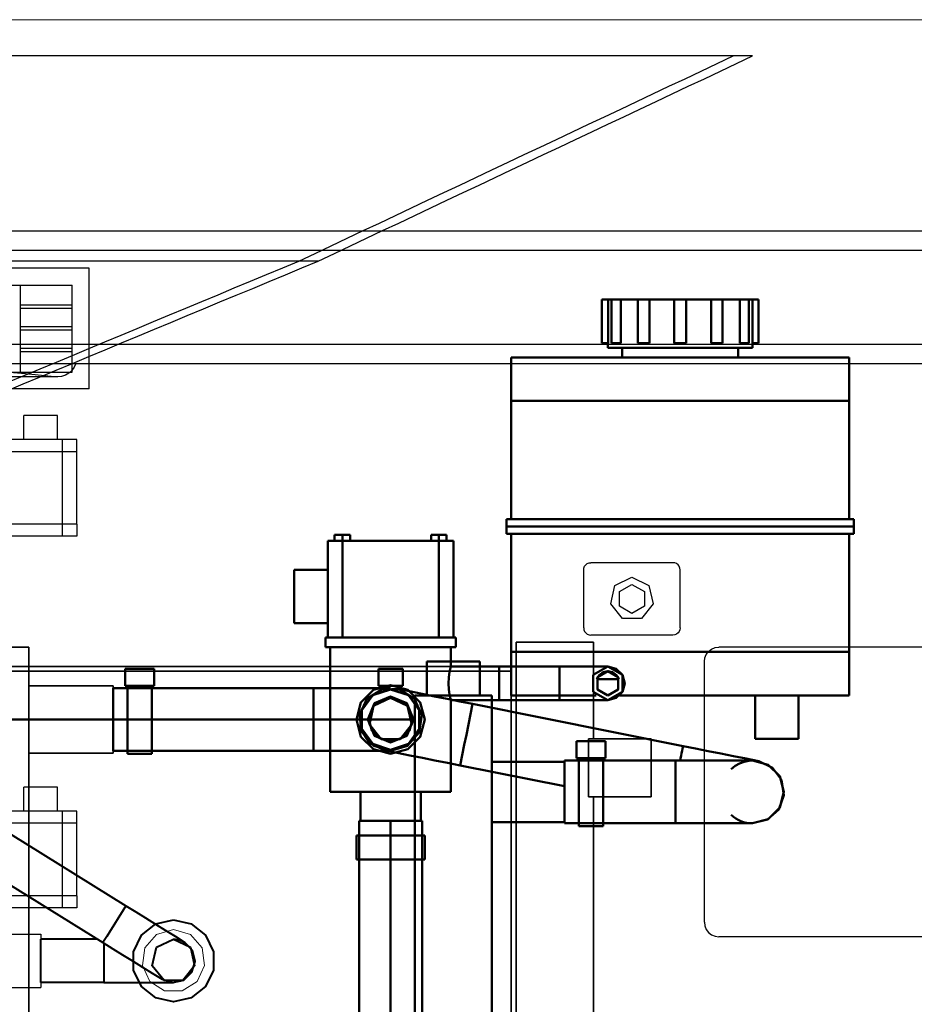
# Model space of a CAD drawing. Header units: millimetres. Extents: x 0 to 1340, y 0 to 800.
# Tile 98 of 100: x 1164 to 1226, y 569 to 637. Entities that reach past the tile are written whole.
import ezdxf

# ---------------------------------------------------------------- set-up
doc = ezdxf.new("R2010")
doc.units = ezdxf.units.MM
for name, color, linetype, lineweight, true_color in [('CONTEXT', 7, 'Continuous', 18, 0xa5a5a5), ('COOLANT', 7, 'Continuous', 50, 0x1e8c46), ('DUCT', 7, 'Continuous', 30, 0x5a6ec8), ('ELEC', 7, 'Continuous', 30, 0x9650aa), ('HVAC', 7, 'Continuous', 30, 0x464646), ('OUTLINE', 7, 'Continuous', 35, 0x141414), ('REFRIG', 7, 'Continuous', 40, 0xc83c28)]:
    doc.layers.add(name, color=color, linetype=linetype, lineweight=lineweight, true_color=true_color)

msp = doc.modelspace()

# ---------------------------------------------------------------- linework, layer by layer
at = {"layer": 'CONTEXT'}
for points in [[(1276.667, 636.667), (993.333, 636.667)], [(1175, 573.833), (1176.171, 573.489), (1176.971, 572.567), (1177.145, 571.358), (1176.637, 570.248), (1175.61, 569.588), (1174.39, 569.588), (1173.363, 570.248), (1172.855, 571.358), (1173.029, 572.567), (1173.829, 573.489), (1175, 573.833)]]:
    msp.add_lwpolyline(points, dxfattribs=at)
at = {"layer": 'COOLANT'}
for points in [[(1204.583, 617.333), (1204.656, 617.333), (1204.728, 617.333), (1204.8, 617.333), (1204.873, 617.333), (1204.945, 617.333), (1205.017, 617.333)], [(1204.583, 614.333), (1204.583, 617.333)], [(1205.017, 617.333), (1205.057, 617.333), (1205.096, 617.333), (1205.135, 617.333), (1205.175, 617.333), (1205.214, 617.333), (1205.253, 617.333)], [(1205.017, 614.333), (1205.017, 617.333)], [(1205.253, 617.333), (1205.36, 617.333), (1205.466, 617.333), (1205.573, 617.333), (1205.68, 617.333), (1205.786, 617.333), (1205.893, 617.333)], [(1205.253, 614.333), (1205.253, 617.333)], [(1205.893, 617.333), (1206.091, 617.333), (1206.29, 617.333), (1206.488, 617.333), (1206.687, 617.333), (1206.885, 617.333), (1207.083, 617.333)], [(1205.893, 614.333), (1205.893, 617.333)], [(1207.083, 617.333), (1207.214, 617.333), (1207.345, 617.333), (1207.476, 617.333), (1207.607, 617.333), (1207.738, 617.333), (1207.869, 617.333)], [(1207.083, 614.333), (1207.083, 617.333)], [(1207.869, 617.333), (1208.155, 617.333), (1208.441, 617.333), (1208.726, 617.333), (1209.012, 617.333), (1209.298, 617.333), (1209.583, 617.333)], [(1207.869, 614.333), (1207.869, 617.333)], [(1209.584, 617.333), (1209.584, 617.333), (1209.584, 617.333), (1209.584, 617.333), (1209.583, 617.333), (1209.583, 617.333), (1209.583, 617.333)], [(1209.583, 617.333), (1209.722, 617.333), (1209.861, 617.333), (1210, 617.333), (1210.139, 617.333), (1210.278, 617.333), (1210.417, 617.333)], [(1209.583, 614.333), (1209.583, 617.333)], [(1210.416, 617.333), (1210.413, 617.333), (1210.41, 617.333), (1210.406, 617.333), (1210.403, 617.333), (1210.4, 617.333), (1210.396, 617.333)], [(1210.417, 617.333), (1210.417, 617.333), (1210.417, 617.333), (1210.416, 617.333), (1210.416, 617.333), (1210.416, 617.333), (1210.416, 617.333)], [(1210.417, 617.333), (1210.702, 617.333), (1210.988, 617.333), (1211.274, 617.333), (1211.559, 617.333), (1211.845, 617.333), (1212.131, 617.333)], [(1210.417, 614.333), (1210.417, 617.333)], [(1212.131, 617.333), (1212.262, 617.333), (1212.393, 617.333), (1212.524, 617.333), (1212.655, 617.333), (1212.786, 617.333), (1212.917, 617.333)], [(1212.131, 614.333), (1212.131, 617.333)], [(1212.917, 617.333), (1213.115, 617.333), (1213.313, 617.333), (1213.512, 617.333), (1213.71, 617.333), (1213.909, 617.333), (1214.107, 617.333)], [(1212.917, 614.333), (1212.917, 617.333)], [(1214.107, 617.333), (1214.214, 617.333), (1214.32, 617.333), (1214.427, 617.333), (1214.534, 617.333), (1214.64, 617.333), (1214.747, 617.333)], [(1214.107, 614.333), (1214.107, 617.333)], [(1214.747, 617.333), (1214.786, 617.333), (1214.825, 617.333), (1214.865, 617.333), (1214.904, 617.333), (1214.943, 617.333), (1214.983, 617.333)], [(1214.747, 614.333), (1214.747, 617.333)], [(1214.983, 617.333), (1215.055, 617.333), (1215.127, 617.333), (1215.2, 617.333), (1215.272, 617.333), (1215.344, 617.333), (1215.417, 617.333)], [(1214.983, 614.333), (1214.983, 617.333)], [(1215.417, 614.333), (1215.417, 617.333)], [(1204.583, 614.333), (1204.656, 614.333), (1204.728, 614.333), (1204.8, 614.333), (1204.873, 614.333), (1204.945, 614.333), (1205.017, 614.333)], [(1205, 614), (1205, 614.333)], [(1205.253, 614.333), (1205.36, 614.333), (1205.466, 614.333), (1205.573, 614.333), (1205.68, 614.333), (1205.786, 614.333), (1205.893, 614.333)], [(1207.083, 614.333), (1207.214, 614.333), (1207.345, 614.333), (1207.476, 614.333), (1207.607, 614.333), (1207.738, 614.333), (1207.869, 614.333)], [(1209.584, 614.333), (1209.584, 614.333), (1209.584, 614.333), (1209.584, 614.333), (1209.583, 614.333), (1209.583, 614.333), (1209.583, 614.333)], [(1209.583, 614.333), (1209.722, 614.333), (1209.861, 614.333), (1210, 614.333), (1210.139, 614.333), (1210.278, 614.333), (1210.417, 614.333)], [(1210.417, 614.333), (1210.417, 614.333), (1210.417, 614.333), (1210.416, 614.333), (1210.416, 614.333), (1210.416, 614.333), (1210.416, 614.333)], [(1212.131, 614.333), (1212.262, 614.333), (1212.393, 614.333), (1212.524, 614.333), (1212.655, 614.333), (1212.786, 614.333), (1212.917, 614.333)], [(1214.107, 614.333), (1214.214, 614.333), (1214.32, 614.333), (1214.427, 614.333), (1214.534, 614.333), (1214.64, 614.333), (1214.747, 614.333)], [(1214.983, 614.333), (1215.055, 614.333), (1215.127, 614.333), (1215.2, 614.333), (1215.272, 614.333), (1215.344, 614.333), (1215.417, 614.333)], [(1215, 614), (1215, 614.333)], [(1205, 614), (1206.25, 614), (1207.5, 614), (1208.75, 614), (1210, 614), (1211.25, 614), (1212.5, 614), (1213.75, 614), (1215, 614)], [(1206, 613.333), (1206, 614)], [(1214, 613.333), (1214, 614)], [(1221.667, 613.333), (1198.333, 613.333)], [(1198.333, 610.333), (1198.333, 610.833), (1198.333, 611.333), (1198.333, 611.833), (1198.333, 612.333), (1198.333, 612.833), (1198.333, 613.333)], [(1221.667, 610.333), (1221.667, 610.833), (1221.667, 611.333), (1221.667, 611.833), (1221.667, 612.333), (1221.667, 612.833), (1221.667, 613.333)], [(1198.333, 602.167), (1198.333, 610.333)], [(1221.667, 610.333), (1198.333, 610.333)], [(1221.667, 602.167), (1221.667, 610.333)], [(1222, 602.167), (1198, 602.167)], [(1198, 601.667), (1198, 602.167)], [(1222, 601.667), (1222, 602.167)], [(1222, 601.667), (1198, 601.667)], [(1222, 601.667), (1198, 601.667)], [(1198, 601.167), (1198, 601.667)], [(1222, 601.167), (1198, 601.167)], [(1198.333, 593), (1198.333, 601.167)], [(1221.667, 593), (1221.667, 601.167)], [(1222, 601.167), (1222, 601.667)], [(1186.667, 600.667), (1186.5, 600.667), (1186.333, 600.667), (1186.167, 600.667), (1186, 600.667), (1185.833, 600.667), (1185.667, 600.667)], [(1185.667, 594), (1185.667, 600.667)], [(1186.133, 600.667), (1186.133, 601.1)], [(1186.133, 601.1), (1186.667, 601.1)], [(1186.667, 601.1), (1187.2, 601.1)], [(1186.667, 600.667), (1186.667, 601.1)], [(1193.333, 600.667), (1186.667, 600.667)], [(1186.667, 594), (1186.667, 600.667)], [(1187.2, 600.667), (1187.2, 601.1)], [(1192.8, 600.667), (1192.8, 601.1)], [(1192.8, 601.1), (1193.333, 601.1)], [(1193.333, 601.1), (1193.867, 601.1)], [(1193.333, 600.667), (1193.333, 601.1)], [(1193.333, 600.667), (1193.5, 600.667), (1193.667, 600.667), (1193.833, 600.667), (1194, 600.667), (1194.167, 600.667), (1194.333, 600.667)], [(1193.333, 594), (1193.333, 600.667)], [(1193.867, 600.667), (1193.867, 601.1)], [(1194.333, 594), (1194.333, 600.667)], [(1185.667, 598.667), (1183.333, 598.667)], [(1183.333, 595), (1183.333, 598.667)], [(1185.667, 595), (1183.333, 595)], [(1185.5, 594), (1185.528, 594), (1185.556, 594), (1185.583, 594), (1185.611, 594), (1185.639, 594), (1185.667, 594)], [(1185.5, 593.333), (1185.5, 594)], [(1186.667, 594), (1186.5, 594), (1186.333, 594), (1186.167, 594), (1186, 594), (1185.833, 594), (1185.667, 594)], [(1186.667, 594), (1187.778, 594), (1188.889, 594), (1190, 594), (1191.111, 594), (1192.222, 594), (1193.333, 594)], [(1193.333, 594), (1193.5, 594), (1193.667, 594), (1193.833, 594), (1194, 594), (1194.167, 594), (1194.333, 594)], [(1194.333, 594), (1194.361, 594), (1194.389, 594), (1194.417, 594), (1194.444, 594), (1194.472, 594), (1194.5, 594)], [(1194.5, 593.333), (1194.5, 594)], [(1185.5, 593.333), (1186.786, 593.333), (1188.071, 593.333), (1189.357, 593.333), (1190.643, 593.333), (1191.929, 593.333), (1193.214, 593.333), (1194.5, 593.333)], [(1185.833, 583.333), (1185.833, 593.333)], [(1194.167, 592), (1194.167, 593.333)], [(1198.333, 593), (1198.333, 592.5), (1198.333, 592), (1198.333, 591.5), (1198.333, 591), (1198.333, 590.5), (1198.333, 590)], [(1221.667, 593), (1198.333, 593)], [(1221.667, 593), (1221.667, 592.5), (1221.667, 592), (1221.667, 591.5), (1221.667, 591), (1221.667, 590.5), (1221.667, 590)], [(1192.5, 592.333), (1193.111, 592.333), (1193.722, 592.333), (1194.333, 592.333), (1194.944, 592.333), (1195.556, 592.333), (1196.167, 592.333)], [(1192.5, 590), (1192.5, 592.333)], [(1196.167, 590), (1196.167, 592.333)], [(1173.667, 591.833), (1171.667, 591.833)], [(1171.667, 590.667), (1171.667, 591.833)], [(1173.667, 590.667), (1173.667, 591.833)], [(1190.833, 591.833), (1189.167, 591.833)], [(1189.167, 590.667), (1189.167, 591.833)], [(1190.833, 590.667), (1190.833, 591.833)], [(1194.167, 592), (1194.076, 591.617), (1194.019, 591.227), (1194, 590.833), (1194.019, 590.44), (1194.076, 590.05), (1194.167, 589.667)], [(1194.167, 592), (1197.5, 592)], [(1197.5, 592), (1197.5, 591.611), (1197.5, 591.222), (1197.5, 590.833), (1197.5, 590.444), (1197.5, 590.056), (1197.5, 589.667)], [(1197.5, 589.667), (1197.5, 590.056), (1197.5, 590.444), (1197.5, 590.833), (1197.5, 591.222), (1197.5, 591.611), (1197.5, 592)], [(1201.667, 592), (1197.5, 592)], [(1201.667, 592), (1201.667, 591.611), (1201.667, 591.222), (1201.667, 590.833), (1201.667, 590.444), (1201.667, 590.056), (1201.667, 589.667)], [(1201.667, 592), (1202.222, 592), (1202.778, 592), (1203.333, 592), (1203.889, 592), (1204.444, 592), (1205, 592)], [(1205, 589.667), (1206.01, 590.25), (1206.01, 591.417), (1205, 592), (1203.99, 591.417), (1203.99, 590.25), (1205, 589.667)], [(1204.215, 591.114), (1204.392, 591.403), (1204.669, 591.598), (1205, 591.667), (1205.331, 591.598), (1205.608, 591.403), (1205.785, 591.114)], [(1205, 590), (1205.722, 590.417), (1205.722, 591.25), (1205, 591.667), (1204.278, 591.25), (1204.278, 590.417), (1205, 590)], [(1205, 589.667), (1205.583, 589.823), (1206.01, 590.25), (1206.167, 590.833), (1206.01, 591.417), (1205.583, 591.844), (1205, 592)], [(1205, 589.667), (1205.583, 589.823), (1206.01, 590.25), (1206.167, 590.833), (1206.01, 591.417), (1205.583, 591.844), (1205, 592)], [(1205.785, 591.114), (1204.215, 591.114)], [(1170.833, 590.5), (1170.833, 589.778), (1170.833, 589.056), (1170.833, 588.333), (1170.833, 587.611), (1170.833, 586.889), (1170.833, 586.167)], [(1170.833, 590.5), (1184.667, 590.5)], [(1173.667, 590.667), (1171.667, 590.667)], [(1171.833, 590.667), (1171.833, 589.883), (1171.833, 589.1), (1171.833, 588.317), (1171.833, 587.533), (1171.833, 586.75), (1171.833, 585.967)], [(1173.5, 590.667), (1173.5, 589.883), (1173.5, 589.1), (1173.5, 588.317), (1173.5, 587.533), (1173.5, 586.75), (1173.5, 585.967)], [(1184.667, 590.5), (1184.667, 589.778), (1184.667, 589.056), (1184.667, 588.333), (1184.667, 587.611), (1184.667, 586.889), (1184.667, 586.167)], [(1184.667, 590.5), (1185.556, 590.5), (1186.444, 590.5), (1187.333, 590.5), (1188.222, 590.5), (1189.111, 590.5), (1190, 590.5)], [(1190, 585.967), (1191.183, 586.284), (1192.05, 587.15), (1192.367, 588.333), (1192.05, 589.517), (1191.183, 590.383), (1190, 590.7), (1188.817, 590.383), (1187.95, 589.517), (1187.633, 588.333), (1187.95, 587.15), (1188.817, 586.284), (1190, 585.967)], [(1190, 586.167), (1191.171, 586.511), (1191.971, 587.433), (1192.145, 588.642), (1191.637, 589.752), (1190.61, 590.412), (1189.39, 590.412), (1188.363, 589.752), (1187.855, 588.642), (1188.029, 587.433), (1188.829, 586.511), (1190, 586.167)], [(1190, 586.167), (1191.171, 586.511), (1191.971, 587.433), (1192.145, 588.642), (1191.637, 589.752), (1190.61, 590.412), (1189.39, 590.412), (1188.363, 589.752), (1187.855, 588.642), (1188.029, 587.433), (1188.829, 586.511), (1190, 586.167)], [(1190.425, 590.458), (1189.306, 590.386), (1188.373, 589.764), (1187.875, 588.758), (1187.948, 587.639), (1188.57, 586.706), (1189.575, 586.209)], [(1190.425, 590.458), (1189.306, 590.386), (1188.373, 589.764), (1187.875, 588.758), (1187.948, 587.639), (1188.57, 586.706), (1189.575, 586.209)], [(1190, 586.25), (1191.225, 586.648), (1191.981, 587.69), (1191.981, 588.977), (1191.225, 590.019), (1190, 590.417), (1188.775, 590.019), (1188.019, 588.977), (1188.019, 587.69), (1188.775, 586.648), (1190, 586.25)], [(1190.833, 590.667), (1189.167, 590.667)], [(1195.655, 589.412), (1194.783, 589.586), (1193.911, 589.761), (1193.04, 589.935), (1192.168, 590.109), (1191.297, 590.284), (1190.425, 590.458)], [(1190, 586.75), (1191.12, 587.214), (1191.583, 588.333), (1191.12, 589.453), (1190, 589.917), (1188.88, 589.453), (1188.417, 588.333), (1188.88, 587.214), (1190, 586.75)], [(1190, 589.917), (1191.12, 589.453), (1191.583, 588.333), (1191.12, 587.214), (1190, 586.75), (1188.88, 587.214), (1188.417, 588.333), (1188.88, 589.453), (1190, 589.917)], [(1190, 586.75), (1191.12, 587.214), (1191.583, 588.333), (1191.12, 589.453), (1190, 589.917), (1188.88, 589.453), (1188.417, 588.333), (1188.88, 587.214), (1190, 586.75)], [(1190, 589.833), (1191.173, 589.269), (1191.462, 588), (1190.651, 586.982), (1189.349, 586.982), (1188.538, 588), (1188.827, 589.269), (1190, 589.833)], [(1191.667, 513.333), (1191.667, 590)], [(1197, 590), (1191.667, 590)], [(1194.167, 589.667), (1197.5, 589.667)], [(1194.167, 583.333), (1194.167, 589.667)], [(1197, 513.333), (1197, 590)], [(1201.667, 589.667), (1197.5, 589.667)], [(1204.184, 590), (1198.333, 590)], [(1205, 589.667), (1204.444, 589.667), (1203.889, 589.667), (1203.333, 589.667), (1202.778, 589.667), (1202.222, 589.667), (1201.667, 589.667)], [(1221.667, 590), (1205.816, 590)], [(1215.167, 587), (1215.167, 590)], [(1218.167, 587), (1218.167, 590)], [(1194.805, 585.163), (1194.946, 585.871), (1195.088, 586.579), (1195.23, 587.287), (1195.371, 587.996), (1195.513, 588.704), (1195.655, 589.412)], [(1195.655, 589.412), (1210.195, 586.504)], [(1191.667, 588.333), (1078.333, 588.333)], [(1191.5, 588.333), (1191.292, 587.588), (1190.746, 587.041), (1190, 586.833), (1189.254, 587.041), (1188.708, 587.588), (1188.5, 588.333)], [(1188.538, 588), (1188.538, 588.333)], [(1188.538, 588.333), (1191.462, 588.333)], [(1191.462, 588), (1191.462, 588.333)], [(1215.167, 587), (1215.667, 587), (1216.167, 587), (1216.667, 587), (1217.167, 587), (1217.667, 587), (1218.167, 587)], [(1170.833, 586.167), (1184.667, 586.167)], [(1184.667, 586.167), (1185.556, 586.167), (1186.444, 586.167), (1187.333, 586.167), (1188.222, 586.167), (1189.111, 586.167), (1190, 586.167)], [(1194.805, 585.163), (1193.933, 585.337), (1193.062, 585.511), (1192.19, 585.686), (1191.318, 585.86), (1190.447, 586.034), (1189.575, 586.209)], [(1190, 586.25), (1190.009, 586.25), (1190.018, 586.25), (1190.027, 586.25), (1190.036, 586.25), (1190.045, 586.25), (1190.055, 586.251)], [(1204.833, 586.833), (1202.833, 586.833)], [(1202.833, 585.667), (1202.833, 586.833)], [(1204.833, 585.667), (1204.833, 586.833)], [(1210.195, 586.504), (1210.162, 586.337), (1210.128, 586.169), (1210.095, 586.002), (1210.061, 585.835), (1210.028, 585.667), (1209.994, 585.5)], [(1210.195, 586.504), (1211.067, 586.33), (1211.938, 586.155), (1212.81, 585.981), (1213.682, 585.807), (1214.553, 585.632), (1215.425, 585.458)], [(1171.833, 585.967), (1173.5, 585.967)], [(1202, 581.167), (1202, 581.889), (1202, 582.611), (1202, 583.333), (1202, 584.056), (1202, 584.778), (1202, 585.5)], [(1209.667, 585.5), (1202, 585.5)], [(1204.833, 585.667), (1202.833, 585.667)], [(1203, 585.667), (1203, 584.883), (1203, 584.1), (1203, 583.317), (1203, 582.533), (1203, 581.75), (1203, 580.967)], [(1204.667, 585.667), (1204.667, 584.883), (1204.667, 584.1), (1204.667, 583.317), (1204.667, 582.533), (1204.667, 581.75), (1204.667, 580.967)], [(1209.667, 585.5), (1209.667, 584.778), (1209.667, 584.056), (1209.667, 583.333), (1209.667, 582.611), (1209.667, 581.889), (1209.667, 581.167)], [(1209.667, 585.5), (1210.556, 585.5), (1211.444, 585.5), (1212.333, 585.5), (1213.222, 585.5), (1214.111, 585.5), (1215, 585.5)], [(1213.521, 584.917), (1213.789, 585.13), (1214.087, 585.298), (1214.408, 585.417), (1214.743, 585.485), (1215.085, 585.498), (1215.425, 585.458)], [(1215, 581.167), (1216.083, 581.457), (1216.876, 582.25), (1217.167, 583.333), (1216.876, 584.417), (1216.083, 585.21), (1215, 585.5)], [(1215, 581.167), (1216.083, 581.457), (1216.876, 582.25), (1217.167, 583.333), (1216.876, 584.417), (1216.083, 585.21), (1215, 585.5)], [(1194.805, 585.163), (1202, 583.724)], [(1197, 585.417), (1202, 585.417)], [(1202, 585.417), (1202, 584.722), (1202, 584.028), (1202, 583.333), (1202, 582.639), (1202, 581.944), (1202, 581.25)], [(1215.425, 585.458), (1216.376, 585.007), (1217.002, 584.161), (1217.156, 583.12), (1216.801, 582.129), (1216.021, 581.422), (1215, 581.167)], [(1185.833, 583.333), (1187.222, 583.333), (1188.611, 583.333), (1190, 583.333), (1191.389, 583.333), (1192.778, 583.333), (1194.167, 583.333)], [(1187.917, 583.333), (1187.917, 581.333)], [(1192.083, 583.333), (1192.083, 581.333)], [(1214.575, 581.209), (1214.381, 581.257), (1214.192, 581.323), (1214.01, 581.406), (1213.837, 581.505), (1213.673, 581.62), (1213.521, 581.75)], [(1190, 581.333), (1189.639, 581.333), (1189.278, 581.333), (1188.917, 581.333), (1188.556, 581.333), (1188.194, 581.333), (1187.833, 581.333)], [(1187.833, 581.333), (1187.833, 545.333)], [(1190, 581.333), (1189.653, 581.333), (1189.306, 581.333), (1188.958, 581.333), (1188.611, 581.333), (1188.264, 581.333), (1187.917, 581.333)], [(1192.083, 581.333), (1191.736, 581.333), (1191.389, 581.333), (1191.042, 581.333), (1190.694, 581.333), (1190.347, 581.333), (1190, 581.333)], [(1192.167, 581.333), (1191.806, 581.333), (1191.444, 581.333), (1191.083, 581.333), (1190.722, 581.333), (1190.361, 581.333), (1190, 581.333)], [(1190, 581.333), (1190, 545.333)], [(1192.167, 581.333), (1192.167, 545.333)], [(1197, 581.25), (1202, 581.25)], [(1209.667, 581.167), (1202, 581.167)], [(1203, 580.967), (1204.667, 580.967)], [(1215, 581.167), (1214.111, 581.167), (1213.222, 581.167), (1212.333, 581.167), (1211.444, 581.167), (1210.556, 581.167), (1209.667, 581.167)], [(1190, 580.333), (1189.606, 580.333), (1189.211, 580.333), (1188.817, 580.333), (1188.422, 580.333), (1188.028, 580.333), (1187.633, 580.333)], [(1187.633, 580.333), (1187.633, 578.667)], [(1192.367, 580.333), (1191.972, 580.333), (1191.578, 580.333), (1191.183, 580.333), (1190.789, 580.333), (1190.394, 580.333), (1190, 580.333)], [(1192.367, 580.333), (1192.367, 578.667)], [(1190, 578.667), (1189.606, 578.667), (1189.211, 578.667), (1188.817, 578.667), (1188.422, 578.667), (1188.028, 578.667), (1187.633, 578.667)], [(1192.367, 578.667), (1191.972, 578.667), (1191.578, 578.667), (1191.183, 578.667), (1190.789, 578.667), (1190.394, 578.667), (1190, 578.667)]]:
    msp.add_lwpolyline(points, dxfattribs=at)
at = {"layer": 'DUCT'}
for points in [[(1213.667, 634.167), (1056.333, 634.167)], [(1183.667, 620), (1184.778, 620.525), (1185.889, 621.049), (1187, 621.574), (1188.111, 622.099), (1189.222, 622.623), (1190.333, 623.148), (1191.444, 623.673), (1192.556, 624.198), (1193.667, 624.722), (1194.778, 625.247), (1195.889, 625.772), (1197, 626.296), (1198.111, 626.821), (1199.222, 627.346), (1200.333, 627.87), (1201.444, 628.395), (1202.556, 628.92), (1203.667, 629.444), (1204.778, 629.969), (1205.889, 630.494), (1207, 631.019), (1208.111, 631.543), (1209.222, 632.068), (1210.333, 632.593), (1211.444, 633.117), (1212.556, 633.642), (1213.667, 634.167)], [(1185, 620), (1186.111, 620.525), (1187.222, 621.049), (1188.333, 621.574), (1189.444, 622.099), (1190.556, 622.623), (1191.667, 623.148), (1192.778, 623.673), (1193.889, 624.198), (1195, 624.722), (1196.111, 625.247), (1197.222, 625.772), (1198.333, 626.296), (1199.444, 626.821), (1200.556, 627.346), (1201.667, 627.87), (1202.778, 628.395), (1203.889, 628.92), (1205, 629.444), (1206.111, 629.969), (1207.222, 630.494), (1208.333, 631.019), (1209.444, 631.543), (1210.556, 632.068), (1211.667, 632.593), (1212.778, 633.117), (1213.889, 633.642), (1215, 634.167)], [(1215, 634.167), (1214.778, 634.167), (1214.556, 634.167), (1214.333, 634.167), (1214.111, 634.167), (1213.889, 634.167), (1213.667, 634.167)], [(1160, 622.083), (1277.167, 622.083)], [(1160, 620.75), (1277.167, 620.75)], [(1183.667, 620), (1086.333, 620)], [(1169.167, 619.5), (1100.833, 619.5)], [(1163.493, 611.039), (1164.625, 611.51), (1165.757, 611.982), (1166.889, 612.454), (1168.021, 612.925), (1169.153, 613.397), (1170.285, 613.869), (1171.417, 614.34), (1172.549, 614.812), (1173.681, 615.284), (1174.812, 615.755), (1175.944, 616.227), (1177.076, 616.698), (1178.208, 617.17), (1179.34, 617.642), (1180.472, 618.113), (1181.604, 618.585), (1182.736, 619.057), (1183.868, 619.528), (1185, 620)], [(1163.567, 611.625), (1164.683, 612.09), (1165.8, 612.556), (1166.917, 613.021), (1168.033, 613.486), (1169.15, 613.951), (1170.267, 614.417), (1171.383, 614.882), (1172.5, 615.347), (1173.617, 615.812), (1174.733, 616.278), (1175.85, 616.743), (1176.967, 617.208), (1178.083, 617.674), (1179.2, 618.139), (1180.317, 618.604), (1181.433, 619.069), (1182.55, 619.535), (1183.667, 620)], [(1169.167, 611.167), (1169.167, 619.5)], [(1185, 620), (1184.778, 620), (1184.556, 620), (1184.333, 620), (1184.111, 620), (1183.889, 620), (1183.667, 620)], [(1102, 618.333), (1168, 618.333)], [(1164.433, 612.333), (1164.433, 618.333)], [(1168, 612.333), (1168, 618.333)], [(1168, 616.95), (1164.433, 616.95)], [(1168, 616.717), (1164.433, 616.717)], [(1168, 615.45), (1164.433, 615.45)], [(1168, 615.217), (1164.433, 615.217)], [(1160.436, 614.25), (1277.167, 614.25)], [(1168, 613.95), (1164.433, 613.95)], [(1168, 613.717), (1164.433, 613.717)], [(1160.024, 612.917), (1277.167, 612.917)], [(1168.267, 612.917), (1168.153, 612.663), (1167.989, 612.439), (1167.782, 612.253), (1167.541, 612.115), (1167.276, 612.029), (1167, 612)], [(1102, 612.333), (1168, 612.333)], [(1167, 612), (1159.65, 612)], [(1160.333, 612.667), (1161.444, 612.556), (1162.556, 612.444), (1163.667, 612.333), (1164.778, 612.222), (1165.889, 612.111), (1167, 612)], [(1169.167, 611.167), (1100.833, 611.167)]]:
    msp.add_lwpolyline(points, dxfattribs=at)
at = {"layer": 'ELEC'}
for points in [[(1203.333, 598.667), (1203.35, 598.796), (1203.4, 598.917), (1203.48, 599.02), (1203.583, 599.1), (1203.704, 599.15), (1203.833, 599.167)], [(1209.5, 599.167), (1203.833, 599.167)], [(1210, 598.667), (1209.983, 598.796), (1209.933, 598.917), (1209.854, 599.02), (1209.75, 599.1), (1209.629, 599.15), (1209.5, 599.167)], [(1203.333, 594.667), (1203.333, 598.667)], [(1210, 594.667), (1210, 598.667)], [(1206.667, 598.167), (1207.839, 597.602), (1208.129, 596.333), (1207.317, 595.315), (1206.016, 595.315), (1205.204, 596.333), (1205.494, 597.602), (1206.667, 598.167)], [(1206.667, 597.667), (1207.533, 597.167), (1207.533, 596.167), (1206.667, 595.667), (1205.801, 596.167), (1205.801, 597.167), (1206.667, 597.667)], [(1203.333, 594.667), (1203.35, 594.537), (1203.4, 594.417), (1203.48, 594.313), (1203.583, 594.234), (1203.704, 594.184), (1203.833, 594.167)], [(1210, 594.667), (1209.983, 594.537), (1209.933, 594.417), (1209.854, 594.313), (1209.75, 594.234), (1209.629, 594.184), (1209.5, 594.167)], [(1209.5, 594.167), (1203.833, 594.167)], [(1211.667, 592.333), (1211.701, 592.592), (1211.801, 592.833), (1211.96, 593.04), (1212.167, 593.199), (1212.408, 593.299), (1212.667, 593.333)], [(1237.333, 593.333), (1212.667, 593.333)], [(1237.333, 593.333), (1212.667, 593.333)], [(1211.667, 574.333), (1211.667, 592.333)], [(1211.667, 588.667), (1211.667, 592.333)], [(1211.667, 574.333), (1211.667, 585)], [(1211.667, 574.333), (1211.701, 574.075), (1211.801, 573.833), (1211.96, 573.626), (1212.167, 573.467), (1212.408, 573.367), (1212.667, 573.333)], [(1237.333, 573.333), (1212.667, 573.333)], [(1237.333, 573.333), (1212.667, 573.333)]]:
    msp.add_lwpolyline(points, dxfattribs=at)
at = {"layer": 'HVAC'}
for points in [[(1167, 609.333), (1164.667, 609.333)], [(1164.667, 607.667), (1164.667, 609.333)], [(1167, 607.667), (1167, 609.333)], [(1167.333, 607.667), (1163.333, 607.667)], [(1167.333, 606.833), (1167.333, 606.972), (1167.333, 607.111), (1167.333, 607.25), (1167.333, 607.389), (1167.333, 607.528), (1167.333, 607.667)], [(1168.333, 607.667), (1167.333, 607.667)], [(1168.333, 606.833), (1168.333, 606.972), (1168.333, 607.111), (1168.333, 607.25), (1168.333, 607.389), (1168.333, 607.528), (1168.333, 607.667)], [(1167.333, 606.833), (1163.333, 606.833)], [(1167.333, 601.833), (1167.333, 606.833)], [(1168.333, 606.833), (1167.333, 606.833)], [(1168.333, 601.833), (1168.333, 606.833)], [(1167.333, 601.833), (1163.333, 601.833)], [(1167.333, 601), (1167.333, 601.139), (1167.333, 601.278), (1167.333, 601.417), (1167.333, 601.556), (1167.333, 601.694), (1167.333, 601.833)], [(1168.333, 601.833), (1167.333, 601.833)], [(1168.333, 601.833), (1168.333, 601.694), (1168.333, 601.556), (1168.333, 601.417), (1168.333, 601.278), (1168.333, 601.139), (1168.333, 601)], [(1167.333, 601), (1163.333, 601)], [(1168.333, 601), (1167.333, 601)], [(1167, 583.667), (1164.667, 583.667)], [(1164.667, 582), (1164.667, 583.667)], [(1167, 582), (1167, 583.667)], [(1167.333, 582), (1163.333, 582)], [(1167.333, 581.167), (1167.333, 581.306), (1167.333, 581.444), (1167.333, 581.583), (1167.333, 581.722), (1167.333, 581.861), (1167.333, 582)], [(1168.333, 582), (1167.333, 582)], [(1168.333, 581.167), (1168.333, 581.306), (1168.333, 581.444), (1168.333, 581.583), (1168.333, 581.722), (1168.333, 581.861), (1168.333, 582)], [(1167.333, 581.167), (1163.333, 581.167)], [(1167.333, 576.167), (1167.333, 581.167)], [(1168.333, 581.167), (1167.333, 581.167)], [(1168.333, 576.167), (1168.333, 581.167)], [(1167.333, 576.167), (1163.333, 576.167)], [(1167.333, 575.333), (1167.333, 575.472), (1167.333, 575.611), (1167.333, 575.75), (1167.333, 575.889), (1167.333, 576.028), (1167.333, 576.167)], [(1168.333, 576.167), (1167.333, 576.167)], [(1168.333, 576.167), (1168.333, 576.028), (1168.333, 575.889), (1168.333, 575.75), (1168.333, 575.611), (1168.333, 575.472), (1168.333, 575.333)], [(1167.333, 575.333), (1163.333, 575.333)], [(1168.333, 575.333), (1167.333, 575.333)], [(1159.167, 573.5), (1165.833, 573.5)], [(1165.833, 573.5), (1165.833, 572.889), (1165.833, 572.278), (1165.833, 571.667), (1165.833, 571.056), (1165.833, 570.444), (1165.833, 569.833)], [(1159.167, 569.833), (1165.833, 569.833)]]:
    msp.add_lwpolyline(points, dxfattribs=at)
at = {"layer": 'OUTLINE'}
for points in [[(1198.667, 593.667), (1199.556, 593.667), (1200.444, 593.667), (1201.333, 593.667), (1202.222, 593.667), (1203.111, 593.667), (1204, 593.667)], [(1198.667, 592), (1198.667, 593.667)], [(1204, 587), (1204, 593.667)], [(1165, 593.333), (1156.667, 593.333)], [(1165, 560), (1165, 593.333)], [(1198.667, 592), (1071.333, 592)], [(1198.333, 591.667), (1071.667, 591.667)], [(1198.333, 567.512), (1198.333, 591.667)], [(1198.667, 511.333), (1198.667, 592)], [(1165, 590.667), (1170.833, 590.667)], [(1170.833, 590.667), (1170.833, 589.889), (1170.833, 589.111), (1170.833, 588.333), (1170.833, 587.556), (1170.833, 586.778), (1170.833, 586)], [(1208, 587), (1203.667, 587)], [(1203.667, 583), (1203.667, 587)], [(1208, 583), (1208, 587)], [(1165, 586), (1170.833, 586)], [(1208, 583), (1203.667, 583)], [(1204, 520.333), (1204, 583)]]:
    msp.add_lwpolyline(points, dxfattribs=at)
at = {"layer": 'REFRIG'}
for points in [[(1155.703, 585.41), (1171.713, 575.472)], [(1154.121, 582.861), (1170.131, 572.924)], [(1171.713, 575.472), (1171.449, 575.048), (1171.185, 574.623), (1170.922, 574.198), (1170.658, 573.773), (1170.394, 573.348), (1170.131, 572.924)], [(1171.713, 575.472), (1172.392, 575.051), (1173.072, 574.629), (1173.752, 574.207), (1174.432, 573.785), (1175.111, 573.363), (1175.791, 572.941)], [(1175, 574.5), (1176.229, 574.219), (1177.215, 573.433), (1177.762, 572.297), (1177.762, 571.036), (1177.215, 569.9), (1176.229, 569.114), (1175, 568.833), (1173.771, 569.114), (1172.785, 569.9), (1172.238, 571.036), (1172.238, 572.297), (1172.785, 573.433), (1173.771, 574.219), (1175, 574.5)], [(1169.739, 573.167), (1165.833, 573.167)], [(1165.833, 570.167), (1165.833, 570.667), (1165.833, 571.167), (1165.833, 571.667), (1165.833, 572.167), (1165.833, 572.667), (1165.833, 573.167)], [(1170.131, 572.924), (1170.81, 572.502), (1171.49, 572.08), (1172.17, 571.658), (1172.85, 571.236), (1173.529, 570.814), (1174.209, 570.392)], [(1170.2, 572.881), (1170.2, 572.428), (1170.2, 571.976), (1170.2, 571.524), (1170.2, 571.071), (1170.2, 570.619), (1170.2, 570.167)], [(1175, 573.167), (1176.173, 572.602), (1176.462, 571.333), (1175.651, 570.315), (1174.349, 570.315), (1173.538, 571.333), (1173.827, 572.602), (1175, 573.167)], [(1174.209, 570.392), (1174.952, 570.167), (1175.708, 570.344), (1176.274, 570.876), (1176.499, 571.619), (1176.322, 572.375), (1175.791, 572.941)], [(1175, 573.167), (1175.139, 573.16), (1175.276, 573.141), (1175.411, 573.109), (1175.543, 573.065), (1175.67, 573.009), (1175.791, 572.941)], [(1175, 573.167), (1175.139, 573.16), (1175.276, 573.141), (1175.411, 573.109), (1175.543, 573.065), (1175.67, 573.009), (1175.791, 572.941)], [(1170.2, 570.167), (1165.833, 570.167)], [(1170.2, 570.167), (1171, 570.167), (1171.8, 570.167), (1172.6, 570.167), (1173.4, 570.167), (1174.2, 570.167), (1175, 570.167)]]:
    msp.add_lwpolyline(points, dxfattribs=at)

doc.saveas('drawing.dxf')
